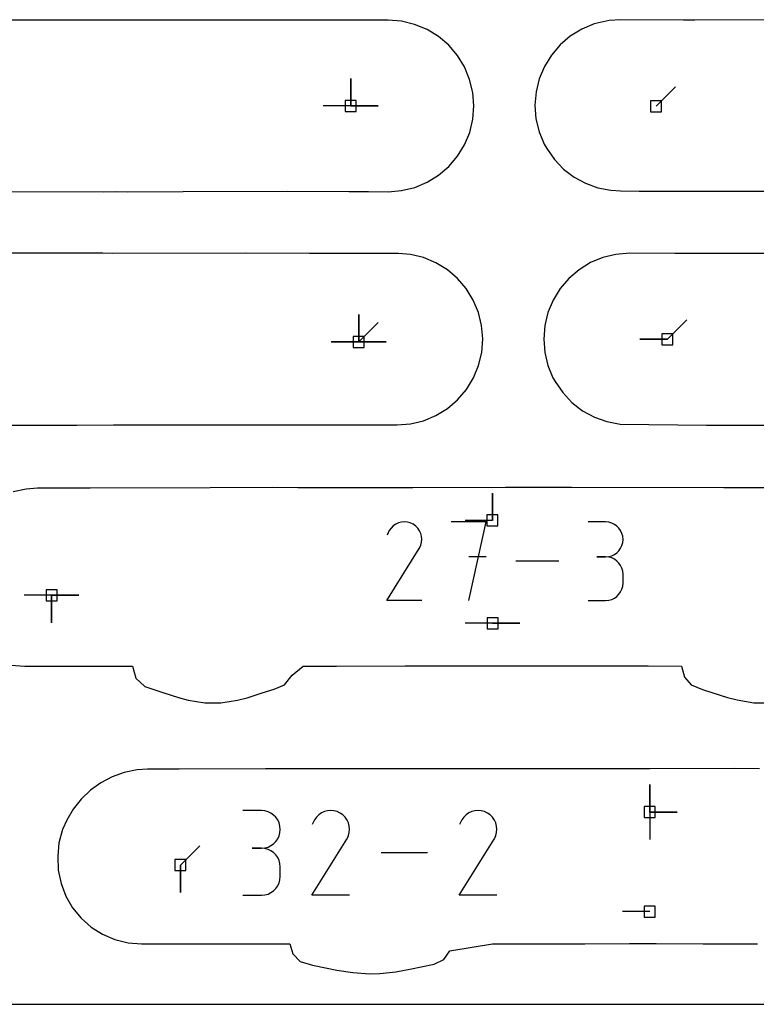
# Model space of a CAD drawing. Extents: x 0 to 600, y 0 to 900.
# Tile 6 of 56: x 128 to 166, y 0 to 51. Entities that reach past the tile are written whole.
import ezdxf

# ---------------------------------------------------------------- set-up
doc = ezdxf.new("R2010")
doc.units = 0

msp = doc.modelspace()

# ---------------------------------------------------------------- linework, layer by layer
at = {"layer": 'annotation', "color": 1}
for p, q in [((144.858122, 46.749953), (144.858122, 48.178703)), ((144.858122, 46.749953), (144.858122, 48.178703)), ((144.858122, 48.178703), (144.858122, 46.749953)), ((144.858122, 46.749953), (144.858122, 48.178703)), ((144.858122, 48.178703), (144.858122, 46.749953)), ((160.762045, 46.731583), (161.772324, 47.741862)), ((144.858122, 46.749953), (143.429372, 46.749953)), ((144.858122, 46.749953), (146.286872, 46.749953)), ((144.858122, 46.749953), (146.286872, 46.749953)), ((146.286872, 46.749953), (144.858122, 46.749953)), ((145.273563, 34.463737), (145.273563, 35.892487)), ((145.273563, 34.463737), (145.273563, 35.892487)), ((145.273563, 35.892487), (145.273563, 34.463737)), ((145.273563, 34.463737), (145.273563, 35.892487)), ((145.273563, 35.892487), (145.273563, 34.463737)), ((145.273563, 34.463737), (145.273563, 35.892487)), ((145.273563, 35.892487), (145.273563, 34.463737)), ((145.273563, 34.463737), (146.283841, 35.474016)), ((161.347935, 34.607345), (162.358213, 35.617624)), ((145.273563, 34.463737), (143.844813, 34.463737)), ((145.273563, 34.463737), (143.844813, 34.463737)), ((143.844813, 34.463737), (145.273563, 34.463737)), ((145.273563, 34.463737), (146.702313, 34.463737)), ((145.273563, 34.463737), (146.702313, 34.463737)), ((146.702313, 34.463737), (145.273563, 34.463737)), ((145.273563, 34.463737), (146.702313, 34.463737)), ((146.702313, 34.463737), (145.273563, 34.463737)), ((161.347935, 34.607345), (159.919185, 34.607345)), ((161.347935, 34.607345), (159.919185, 34.607345)), ((159.919185, 34.607345), (161.347935, 34.607345)), ((152.238535, 25.175394), (152.238535, 26.604144)), ((152.238535, 25.175394), (152.238535, 26.604144)), ((152.238535, 26.604144), (152.238535, 25.175394)), ((152.238535, 25.175394), (150.809785, 25.175394)), ((146.868254, 24.647778), (146.748969, 24.418956)), ((146.962916, 24.782011), (146.868254, 24.647778)), ((147.07649, 24.894064), (146.962916, 24.782011)), ((147.205521, 24.98304), (147.07649, 24.894064)), ((147.346554, 25.048042), (147.205521, 24.98304)), ((147.496137, 25.088173), (147.346554, 25.048042)), ((147.650814, 25.102534), (147.496137, 25.088173)), ((147.807132, 25.09023), (147.650814, 25.102534)), ((147.961636, 25.050362), (147.807132, 25.09023)), ((148.110872, 24.982033), (147.961636, 25.050362)), ((148.244348, 24.887252), (148.110872, 24.982033)), ((148.110872, 24.982033), (148.110872, 24.982033)), ((148.355948, 24.773516), (148.244348, 24.887252)), ((148.44468, 24.64431), (148.355948, 24.773516)), ((148.509552, 24.50312), (148.44468, 24.64431)), ((151.916313, 25.102634), (150.097278, 25.102634)), ((151.006924, 21.012051), (151.916313, 25.102634)), ((158.129402, 25.097888), (157.221039, 25.097888)), ((158.292773, 25.083224), (158.129402, 25.097888)), ((158.4465, 25.040965), (158.292773, 25.083224)), ((158.588025, 24.97371), (158.4465, 25.040965)), ((158.714792, 24.884058), (158.588025, 24.97371)), ((158.824244, 24.774608), (158.714792, 24.884058)), ((158.913824, 24.647959), (158.824244, 24.774608)), ((158.980975, 24.50671), (158.913824, 24.647959)), ((148.549572, 24.353432), (148.509552, 24.50312)), ((148.563747, 24.198732), (148.549572, 24.353432)), ((148.551084, 24.042505), (148.563747, 24.198732)), ((159.023141, 24.35346), (158.980975, 24.50671)), ((159.037765, 24.190808), (159.023141, 24.35346)), ((159.023141, 24.027393), (159.037765, 24.190808)), ((159.037765, 24.190808), (159.037765, 24.190808)), ((146.746404, 21.012018), (148.425118, 23.714532)), ((148.425118, 23.714532), (148.427124, 23.717015)), ((148.425118, 23.714532), (148.425118, 23.714532)), ((148.427124, 23.717015), (148.429049, 23.71952)), ((148.429049, 23.71952), (148.430904, 23.722066)), ((148.430904, 23.722066), (148.432702, 23.724676)), ((148.432702, 23.724676), (148.434455, 23.727371)), ((148.434455, 23.727371), (148.436177, 23.730171)), ((148.436177, 23.730171), (148.43788, 23.733097)), ((148.43788, 23.733097), (148.439576, 23.736172)), ((148.439576, 23.736172), (148.441279, 23.739415)), ((148.441279, 23.739415), (148.510593, 23.888238)), ((148.441279, 23.739415), (148.441279, 23.739415)), ((148.510593, 23.888238), (148.551084, 24.042505)), ((158.714792, 23.495218), (158.824244, 23.604883)), ((158.824244, 23.604883), (158.913824, 23.731852)), ((158.913824, 23.731852), (158.980975, 23.873548)), ((158.980975, 23.873548), (159.023141, 24.027393)), ((151.916313, 23.281034), (151.006924, 23.281034)), ((155.687455, 23.057343), (153.450794, 23.057343)), ((158.129402, 23.281163), (157.674579, 23.281163)), ((157.674579, 23.281163), (158.129402, 23.281163)), ((158.129402, 23.281163), (158.292773, 23.29583)), ((158.292773, 23.266499), (158.129402, 23.281163)), ((158.129402, 23.281163), (158.129402, 23.281163)), ((158.292773, 23.29583), (158.4465, 23.338114)), ((158.4465, 23.22424), (158.292773, 23.266499)), ((158.4465, 23.338114), (158.588025, 23.405436)), ((158.588025, 23.156985), (158.4465, 23.22424)), ((158.588025, 23.405436), (158.714792, 23.495218)), ((158.714792, 23.067332), (158.588025, 23.156985)), ((158.824244, 22.957882), (158.714792, 23.067332)), ((158.913824, 22.831233), (158.824244, 22.957882)), ((158.980975, 22.689984), (158.913824, 22.831233)), ((159.023141, 22.536734), (158.980975, 22.689984)), ((159.037765, 22.374082), (159.023141, 22.536734)), ((159.037765, 21.91926), (159.037765, 22.374082)), ((159.037765, 22.374082), (159.037765, 22.374082)), ((158.913824, 21.461995), (158.980975, 21.603255)), ((158.980975, 21.603255), (159.023141, 21.756541)), ((159.023141, 21.756541), (159.037765, 21.91926)), ((129.281542, 21.281916), (127.852792, 21.281916)), ((129.281542, 21.281916), (129.281541, 19.853166)), ((129.281542, 21.281916), (129.281541, 19.853166)), ((129.281541, 19.853166), (129.281542, 21.281916)), ((129.281542, 21.281916), (130.710291, 21.281916)), ((129.281542, 21.281916), (130.710291, 21.281916)), ((130.710291, 21.281916), (129.281542, 21.281916)), ((129.281542, 21.281916), (130.710291, 21.281916)), ((130.710291, 21.281916), (129.281542, 21.281916)), ((148.563129, 21.012018), (146.746404, 21.012018)), ((157.221039, 21.01218), (158.129402, 21.01218)), ((158.129402, 21.01218), (158.292773, 21.026835)), ((158.129402, 21.01218), (158.129402, 21.01218)), ((158.292773, 21.026835), (158.4465, 21.069073)), ((158.4465, 21.069073), (158.588025, 21.136301)), ((158.588025, 21.136301), (158.714792, 21.225925)), ((158.714792, 21.225925), (158.824244, 21.335355)), ((158.824244, 21.335355), (158.913824, 21.461995)), ((152.242806, 19.826196), (150.814057, 19.826196)), ((152.242806, 19.826196), (153.671556, 19.826196)), ((152.242806, 19.826196), (153.671556, 19.826196)), ((153.671556, 19.826196), (152.242806, 19.826196)), ((160.431914, 10.004431), (160.431914, 11.433181)), ((160.431914, 10.004431), (160.431914, 11.433181)), ((160.431914, 11.433181), (160.431914, 10.004431)), ((160.431914, 10.004431), (160.431914, 11.433181)), ((160.431914, 11.433181), (160.431914, 10.004431)), ((140.212387, 10.078765), (139.23408, 10.078765)), ((140.388338, 10.062972), (140.212387, 10.078765)), ((140.553901, 10.017459), (140.388338, 10.062972)), ((140.706324, 9.945025), (140.553901, 10.017459)), ((140.842852, 9.84847), (140.706324, 9.945025)), ((140.960732, 9.730592), (140.842852, 9.84847)), ((143.076294, 9.738565), (142.974343, 9.593996)), ((143.198613, 9.859246), (143.076294, 9.738565)), ((143.337579, 9.955074), (143.198613, 9.859246)), ((143.489472, 10.025081), (143.337579, 9.955074)), ((143.650572, 10.068301), (143.489472, 10.025081)), ((143.817159, 10.083769), (143.650572, 10.068301)), ((143.985513, 10.070517), (143.817159, 10.083769)), ((144.151914, 10.027579), (143.985513, 10.070517)), ((144.312642, 9.953989), (144.151914, 10.027579)), ((144.456395, 9.85191), (144.312642, 9.953989)), ((144.312642, 9.953989), (144.312642, 9.953989)), ((144.576588, 9.729416), (144.456395, 9.85191)), ((150.746622, 9.738565), (150.644671, 9.593996)), ((150.868941, 9.859246), (150.746622, 9.738565)), ((151.007907, 9.955074), (150.868941, 9.859246)), ((151.1598, 10.025081), (151.007907, 9.955074)), ((151.320901, 10.068301), (151.1598, 10.025081)), ((151.487488, 10.083769), (151.320901, 10.068301)), ((151.655842, 10.070517), (151.487488, 10.083769)), ((151.822243, 10.027579), (151.655842, 10.070517)), ((151.98297, 9.953989), (151.822243, 10.027579)), ((152.126723, 9.85191), (151.98297, 9.953989)), ((151.98297, 9.953989), (151.98297, 9.953989)), ((152.246917, 9.729416), (152.126723, 9.85191)), ((160.431914, 10.004431), (161.860664, 10.004431)), ((160.431914, 10.004431), (161.860664, 10.004431)), ((161.860664, 10.004431), (160.431914, 10.004431)), ((160.431914, 10.004431), (160.431914, 8.575681)), ((141.057209, 9.594191), (140.960732, 9.730592)), ((141.129531, 9.442066), (141.057209, 9.594191)), ((141.174944, 9.277016), (141.129531, 9.442066)), ((141.190693, 9.10184), (141.174944, 9.277016)), ((142.974343, 9.593996), (142.845872, 9.347555)), ((144.672153, 9.590262), (144.576588, 9.729416)), ((144.74202, 9.4382), (144.672153, 9.590262)), ((144.785122, 9.276986), (144.74202, 9.4382)), ((144.800388, 9.110374), (144.785122, 9.276986)), ((150.644671, 9.593996), (150.516201, 9.347555)), ((152.342481, 9.590262), (152.246917, 9.729416)), ((152.412349, 9.4382), (152.342481, 9.590262)), ((152.45545, 9.276986), (152.412349, 9.4382)), ((152.470716, 9.110374), (152.45545, 9.276986)), ((141.057209, 8.607545), (141.129531, 8.760151)), ((141.129531, 8.760151), (141.174944, 8.925842)), ((141.174944, 8.925842), (141.190693, 9.10184)), ((141.190693, 9.10184), (141.190693, 9.10184)), ((144.66849, 8.61569), (144.743141, 8.775972)), ((144.743141, 8.775972), (144.78675, 8.942118)), ((144.78675, 8.942118), (144.800388, 9.110374)), ((152.338818, 8.61569), (152.413469, 8.775972)), ((152.413469, 8.775972), (152.457079, 8.942118)), ((152.457079, 8.942118), (152.470716, 9.110374)), ((135.995333, 7.242467), (137.005611, 8.252746)), ((140.553901, 8.183488), (140.706324, 8.255994)), ((140.706324, 8.255994), (140.842852, 8.35269)), ((140.842852, 8.35269), (140.960732, 8.470799)), ((140.960732, 8.470799), (141.057209, 8.607545)), ((142.84311, 5.678284), (144.651084, 8.588891)), ((144.651084, 8.588891), (144.653246, 8.591565)), ((144.651084, 8.588891), (144.651084, 8.588891)), ((144.653246, 8.591565), (144.655318, 8.594263)), ((144.655318, 8.594263), (144.657316, 8.597005)), ((144.657316, 8.597005), (144.659252, 8.599816)), ((144.659252, 8.599816), (144.661141, 8.602718)), ((144.661141, 8.602718), (144.662995, 8.605734)), ((144.662995, 8.605734), (144.664829, 8.608886)), ((144.664829, 8.608886), (144.666656, 8.612197)), ((144.666656, 8.612197), (144.66849, 8.61569)), ((144.66849, 8.61569), (144.66849, 8.61569)), ((150.513438, 5.678284), (152.321413, 8.588891)), ((152.321413, 8.588891), (152.323574, 8.591565)), ((152.321413, 8.588891), (152.321413, 8.588891)), ((152.323574, 8.591565), (152.325647, 8.594263)), ((152.325647, 8.594263), (152.327644, 8.597005)), ((152.327644, 8.597005), (152.32958, 8.599816)), ((152.32958, 8.599816), (152.331469, 8.602718)), ((152.331469, 8.602718), (152.333323, 8.605734)), ((152.333323, 8.605734), (152.335157, 8.608886)), ((152.335157, 8.608886), (152.336984, 8.612197)), ((152.336984, 8.612197), (152.338818, 8.61569)), ((152.338818, 8.61569), (152.338818, 8.61569)), ((140.212387, 8.122152), (139.722543, 8.122152)), ((139.722543, 8.122152), (140.212387, 8.122152)), ((140.212387, 8.122152), (140.388338, 8.137949)), ((140.388338, 8.106359), (140.212387, 8.122152)), ((140.212387, 8.122152), (140.212387, 8.122152)), ((140.388338, 8.137949), (140.553901, 8.183488)), ((140.553901, 8.060846), (140.388338, 8.106359)), ((140.706324, 7.988412), (140.553901, 8.060846)), ((140.842852, 7.891857), (140.706324, 7.988412)), ((140.960732, 7.773979), (140.842852, 7.891857)), ((141.057209, 7.637578), (140.960732, 7.773979)), ((148.861436, 7.881098), (146.452553, 7.881098)), ((135.995333, 7.242467), (135.995332, 5.813717)), ((135.995333, 7.242467), (135.995332, 5.813717)), ((135.995332, 5.813717), (135.995333, 7.242467)), ((141.129531, 7.485453), (141.057209, 7.637578)), ((141.174944, 7.320403), (141.129531, 7.485453)), ((141.190693, 7.145227), (141.174944, 7.320403)), ((141.190693, 6.655383), (141.190693, 7.145227)), ((141.190693, 7.145227), (141.190693, 7.145227)), ((140.960732, 6.026517), (141.057209, 6.162909)), ((141.057209, 6.162909), (141.129531, 6.315046)), ((141.129531, 6.315046), (141.174944, 6.480134)), ((141.174944, 6.480134), (141.190693, 6.655383)), ((139.23408, 5.678458), (140.212387, 5.678458)), ((140.212387, 5.678458), (140.388338, 5.694242)), ((140.212387, 5.678458), (140.212387, 5.678458)), ((140.388338, 5.694242), (140.553901, 5.739732)), ((140.553901, 5.739732), (140.706324, 5.812136)), ((140.706324, 5.812136), (140.842852, 5.908662)), ((140.842852, 5.908662), (140.960732, 6.026517)), ((144.799723, 5.678284), (142.84311, 5.678284)), ((152.470051, 5.678284), (150.513438, 5.678284)), ((160.431914, 4.824514), (159.003164, 4.824514))]:
    msp.add_line(p, q, dxfattribs=at)
at = {"layer": 'boundary', "color": 5}
for p, q in [((166.864292, 51.234069), (162.773372, 51.216394)), ((129.689763, 51.210451), (122.304071, 51.212935)), ((130.361698, 51.210198), (129.689763, 51.210451)), ((132.994727, 51.210651), (130.361698, 51.210198)), ((137.302689, 51.210416), (132.994727, 51.210651)), ((138.532082, 51.209647), (137.302689, 51.210416)), ((140.254031, 51.217072), (138.532082, 51.209647)), ((141.570024, 51.207523), (140.254031, 51.217072)), ((146.808118, 51.207155), (141.570024, 51.207523)), ((147.505966, 51.152687), (146.808118, 51.207155)), ((148.186875, 50.989866), (147.505966, 51.152687)), ((148.833658, 50.72265), (148.186875, 50.989866)), ((149.430504, 50.3576), (148.833658, 50.72265)), ((156.892586, 50.745251), (156.292938, 50.377634)), ((157.539738, 51.013386), (156.892586, 50.745251)), ((158.307232, 51.183783), (157.539738, 51.013386)), ((158.918891, 51.232578), (158.307232, 51.183783)), ((162.182715, 51.211376), (158.918891, 51.232578)), ((162.773372, 51.216394), (162.182715, 51.211376)), ((149.962714, 49.903726), (149.430504, 50.3576)), ((156.292938, 50.377634), (155.762606, 49.92472)), ((150.417197, 49.372176), (149.962714, 49.903726)), ((155.762606, 49.92472), (155.309333, 49.394937)), ((150.78273, 48.776061), (150.417197, 49.372176)), ((155.309333, 49.394937), (154.942758, 48.79851)), ((151.050365, 48.130068), (150.78273, 48.776061)), ((154.942758, 48.79851), (154.674054, 48.152275)), ((151.213494, 47.450113), (151.050365, 48.130068)), ((154.674054, 48.152275), (154.509809, 47.471979)), ((151.27352, 46.747839), (151.213494, 47.450113)), ((154.509809, 47.471979), (154.44852, 46.779849)), ((151.218473, 46.050009), (151.27352, 46.747839)), ((154.44852, 46.779849), (154.502671, 46.082585)), ((151.054964, 45.369425), (151.218473, 46.050009)), ((154.502671, 46.082585), (154.665467, 45.402402)), ((150.787033, 44.722674), (151.054964, 45.369425)), ((154.665467, 45.402402), (154.932838, 44.756142)), ((150.421245, 44.125654), (150.787033, 44.722674)), ((154.932838, 44.756142), (155.075057, 44.52374)), ((149.966654, 43.593072), (150.421245, 44.125654)), ((155.075057, 44.52374), (155.469825, 43.95856)), ((149.434436, 43.138021), (149.966654, 43.593072)), ((155.469825, 43.95856), (155.94542, 43.462878)), ((148.837681, 42.771729), (149.434436, 43.138021)), ((155.94542, 43.462878), (156.489824, 43.04752)), ((156.489824, 43.04752), (157.089732, 42.721261)), ((148.191086, 42.503194), (148.837681, 42.771729)), ((157.089732, 42.721261), (157.730913, 42.490879)), ((121.064225, 42.307342), (131.991704, 42.283439)), ((131.991704, 42.283439), (132.663861, 42.286231)), ((132.663861, 42.286231), (133.216572, 42.282716)), ((133.216572, 42.282716), (136.128999, 42.286619)), ((136.128999, 42.286619), (141.567512, 42.306132)), ((141.567512, 42.306132), (144.757969, 42.292257)), ((144.757969, 42.292257), (145.792308, 42.297025)), ((145.792308, 42.297025), (146.810474, 42.283326)), ((146.810474, 42.283326), (147.510582, 42.339048)), ((147.510582, 42.339048), (148.191086, 42.503194)), ((157.730913, 42.490879), (158.401769, 42.360843)), ((158.401769, 42.360843), (158.911711, 42.320799)), ((158.911711, 42.320799), (159.878363, 42.317001)), ((159.878363, 42.317001), (162.141498, 42.319958)), ((162.141498, 42.319958), (167.317166, 42.307219)), ((130.15662, 39.080982), (121.766163, 39.086572)), ((131.959877, 39.08534), (130.15662, 39.080982)), ((132.482244, 39.075762), (131.959877, 39.08534)), ((139.380592, 39.083941), (132.482244, 39.075762)), ((142.717987, 39.07612), (139.380592, 39.083941)), ((147.353494, 39.071601), (142.717987, 39.07612)), ((147.967339, 39.02308), (147.353494, 39.071601)), ((148.646764, 38.859507), (147.967339, 39.02308)), ((158.669316, 39.022023), (157.99197, 38.85905)), ((159.36946, 39.077434), (158.669316, 39.022023)), ((161.727685, 39.068467), (159.36946, 39.077434)), ((162.776537, 39.073676), (161.727685, 39.068467)), ((163.533029, 39.065354), (162.776537, 39.073676)), ((166.400782, 39.075537), (163.533029, 39.065354)), ((149.294363, 38.590636), (148.646764, 38.859507)), ((149.891742, 38.223536), (149.294363, 38.590636)), ((157.345215, 38.591074), (156.746004, 38.223581)), ((157.99197, 38.85905), (157.345215, 38.591074)), ((150.421279, 37.77031), (149.891742, 38.223536)), ((156.746004, 38.223581), (156.215864, 37.770584)), ((150.874019, 37.239907), (150.421279, 37.77031)), ((156.215864, 37.770584), (155.762731, 37.240697)), ((151.240093, 36.642834), (150.874019, 37.239907)), ((155.762731, 37.240697), (155.39618, 36.644106)), ((151.508438, 35.995798), (151.240093, 36.642834)), ((155.39618, 36.644106), (155.127309, 35.997572)), ((151.672512, 35.31462), (151.508438, 35.995798)), ((155.127309, 35.997572), (154.962717, 35.316859)), ((151.732138, 34.620039), (151.672512, 35.31462)), ((154.962717, 35.316859), (154.907138, 34.61869)), ((151.677387, 33.921104), (151.732138, 34.620039)), ((154.907138, 34.61869), (154.961181, 33.920525)), ((151.514257, 33.239273), (151.677387, 33.921104)), ((154.961181, 33.920525), (155.123671, 33.239269)), ((151.24674, 32.591334), (151.514257, 33.239273)), ((155.123671, 33.239269), (155.390532, 32.592101)), ((150.881435, 31.993339), (151.24674, 32.591334)), ((155.390532, 32.592101), (155.502833, 32.408062)), ((155.502833, 32.408062), (155.897698, 31.827349)), ((150.427341, 31.459929), (150.881435, 31.993339)), ((155.897698, 31.827349), (156.378274, 31.316742)), ((149.895635, 31.004306), (150.427341, 31.459929)), ((156.378274, 31.316742), (156.932213, 30.888758)), ((149.299426, 30.637636), (149.895635, 31.004306)), ((156.932213, 30.888758), (157.545517, 30.553575)), ((147.972928, 30.204815), (148.653284, 30.368932)), ((148.653284, 30.368932), (149.299426, 30.637636)), ((157.545517, 30.553575), (158.202651, 30.31914)), ((158.202651, 30.31914), (158.888365, 30.190683)), ((125.050558, 30.132874), (128.555044, 30.137495)), ((128.555044, 30.137495), (130.602172, 30.128287)), ((130.602172, 30.128287), (132.516571, 30.150917)), ((132.516571, 30.150917), (133.388832, 30.150387)), ((133.388832, 30.150387), (139.349607, 30.150012)), ((139.349607, 30.150012), (147.272547, 30.149474)), ((147.272547, 30.149474), (147.972928, 30.204815)), ((158.888365, 30.190683), (163.381236, 30.133466)), ((163.381236, 30.133466), (171.153932, 30.13729)), ((127.953041, 26.803558), (127.278698, 26.665517)), ((128.559056, 26.84897), (127.953041, 26.803558)), ((129.939908, 26.849295), (128.559056, 26.84897)), ((131.300192, 26.849432), (129.939908, 26.849295)), ((137.546929, 26.872746), (131.300192, 26.849432)), ((140.761929, 26.889797), (137.546929, 26.872746)), ((142.106995, 26.880631), (140.761929, 26.889797)), ((144.206107, 26.881234), (142.106995, 26.880631)), ((146.499897, 26.873211), (144.206107, 26.881234)), ((148.091733, 26.876228), (146.499897, 26.873211)), ((152.914026, 26.885628), (148.091733, 26.876228)), ((153.633683, 26.89331), (152.914026, 26.885628)), ((154.484524, 26.888629), (153.633683, 26.89331)), ((155.560142, 26.888573), (154.484524, 26.888629)), ((156.351287, 26.884629), (155.560142, 26.888573)), ((164.283016, 26.87095), (156.351287, 26.884629)), ((171.478456, 26.858421), (164.283016, 26.87095)), ((127.170936, 17.655394), (127.887534, 17.599762)), ((127.887534, 17.599762), (128.758344, 17.599001)), ((128.758344, 17.599001), (133.491311, 17.594304)), ((133.491311, 17.594304), (133.669563, 16.975064)), ((141.817822, 17.119515), (142.379144, 17.593339)), ((142.379144, 17.593339), (143.602682, 17.595469)), ((143.602682, 17.595469), (144.12556, 17.596961)), ((144.12556, 17.596961), (147.68462, 17.605987)), ((147.68462, 17.605987), (148.249836, 17.605981)), ((148.249836, 17.605981), (152.259661, 17.605981)), ((152.259661, 17.605981), (156.319235, 17.605985)), ((156.319235, 17.605985), (157.23722, 17.604863)), ((157.23722, 17.604863), (158.092726, 17.604154)), ((158.092726, 17.604154), (160.34068, 17.604395)), ((160.34068, 17.604395), (162.077404, 17.602586)), ((162.077404, 17.602586), (162.234145, 17.024947)), ((133.669563, 16.975064), (134.141932, 16.535648)), ((141.412421, 16.617476), (141.817822, 17.119515)), ((162.234145, 17.024947), (162.592095, 16.618862)), ((134.141932, 16.535648), (135.074951, 16.225802)), ((140.25734, 16.20149), (140.88195, 16.396314)), ((140.88195, 16.396314), (141.412421, 16.617476)), ((162.592095, 16.618862), (163.17217, 16.381872)), ((135.074951, 16.225802), (135.885626, 15.968222)), ((135.885626, 15.968222), (136.389053, 15.834076)), ((138.970276, 15.824023), (139.463277, 15.949996)), ((139.463277, 15.949996), (140.25734, 16.20149)), ((163.17217, 16.381872), (163.664687, 16.228047)), ((163.664687, 16.228047), (164.474876, 15.970696)), ((164.474876, 15.970696), (164.978441, 15.836537)), ((136.389053, 15.834076), (137.264917, 15.688597)), ((137.264917, 15.688597), (138.103745, 15.686852)), ((138.103745, 15.686852), (138.970276, 15.824023)), ((164.978441, 15.836537), (165.854078, 15.690875)), ((165.854078, 15.690875), (166.692387, 15.688881)), ((132.433552, 11.836701), (131.846531, 11.527555)), ((133.058501, 12.06029), (132.433552, 11.836701)), ((133.741936, 12.195034), (133.058501, 12.06029)), ((134.278692, 12.236361), (133.741936, 12.195034)), ((135.934975, 12.236631), (134.278692, 12.236361)), ((140.420644, 12.252971), (135.934975, 12.236631)), ((143.784702, 12.253775), (140.420644, 12.252971)), ((144.65854, 12.254514), (143.784702, 12.253775)), ((147.363834, 12.248899), (144.65854, 12.254514)), ((150.113494, 12.25622), (147.363834, 12.248899)), ((150.821354, 12.256803), (150.113494, 12.25622)), ((154.60227, 12.259681), (150.821354, 12.256803)), ((158.367276, 12.259637), (154.60227, 12.259681)), ((159.335353, 12.259808), (158.367276, 12.259637)), ((160.437571, 12.251128), (159.335353, 12.259808)), ((164.835558, 12.262562), (160.437571, 12.251128)), ((166.140076, 12.256582), (164.835558, 12.262562)), ((131.846531, 11.527555), (131.307996, 11.139604)), ((131.307996, 11.139604), (130.827901, 10.68062)), ((130.827901, 10.68062), (130.415066, 10.158944)), ((130.415066, 10.158944), (130.077898, 9.584203)), ((130.077898, 9.584203), (129.859407, 9.095489)), ((129.859407, 9.095489), (129.668666, 8.400749)), ((129.668666, 8.400749), (129.602706, 7.700075)), ((129.602706, 7.700075), (129.634321, 6.988456)), ((129.634321, 6.988456), (129.776669, 6.293954)), ((129.776669, 6.293954), (130.026248, 5.634069)), ((130.026248, 5.634069), (130.37676, 5.02521)), ((130.37676, 5.02521), (130.819538, 4.482259)), ((130.819538, 4.482259), (131.343604, 4.018555)), ((131.343604, 4.018555), (131.935996, 3.645494)), ((131.935996, 3.645494), (132.582097, 3.372191)), ((132.582097, 3.372191), (133.266242, 3.2053)), ((133.266242, 3.2053), (133.9607, 3.150026)), ((133.9607, 3.150026), (135.60238, 3.147773)), ((135.60238, 3.147773), (141.690692, 3.145134)), ((141.690692, 3.145134), (141.847829, 2.618881)), ((150.020359, 2.785337), (152.245036, 3.138945)), ((152.245036, 3.138945), (153.777172, 3.142269)), ((153.777172, 3.142269), (154.60885, 3.142909)), ((154.60885, 3.142909), (155.393491, 3.142911)), ((155.393491, 3.142911), (157.049075, 3.142947)), ((157.049075, 3.142947), (159.366951, 3.157639)), ((159.366951, 3.157639), (160.770312, 3.157639)), ((160.770312, 3.157639), (163.206029, 3.142938)), ((163.206029, 3.142938), (165.523111, 3.142908)), ((165.523111, 3.142908), (166.031284, 3.142829)), ((141.847829, 2.618881), (142.235881, 2.23055)), ((149.700559, 2.337384), (150.020359, 2.785337)), ((142.235881, 2.23055), (142.863245, 2.040658)), ((148.525866, 1.954032), (149.200297, 2.096378)), ((149.200297, 2.096378), (149.700559, 2.337384)), ((142.863245, 2.040658), (143.632265, 1.877221)), ((143.632265, 1.877221), (144.13741, 1.772201)), ((144.13741, 1.772201), (144.962624, 1.646567)), ((144.962624, 1.646567), (145.846604, 1.591406)), ((145.846604, 1.591406), (146.383887, 1.606947)), ((146.383887, 1.606947), (147.21199, 1.69628)), ((147.21199, 1.69628), (148.023437, 1.844697)), ((148.023437, 1.844697), (148.525866, 1.954032))]:
    msp.add_line(p, q, dxfattribs=at)
at = {"layer": 'frame', "color": 5}
msp.add_line((0, 0), (600, 0), dxfattribs=at)
at = {"layer": 'hole', "color": 5}
for p, q in [((145.143872, 47.035703), (144.572372, 47.035703)), ((144.572372, 47.035703), (144.572372, 46.464203)), ((145.143872, 46.464203), (145.143872, 47.035703)), ((161.047795, 47.017333), (160.476295, 47.017333)), ((160.476295, 47.017333), (160.476295, 46.445833)), ((161.047795, 46.445833), (161.047795, 47.017333)), ((144.572372, 46.464203), (145.143872, 46.464203)), ((160.476295, 46.445833), (161.047795, 46.445833)), ((161.633685, 34.893095), (161.062185, 34.893095)), ((161.062185, 34.893095), (161.062185, 34.321595)), ((161.633685, 34.321595), (161.633685, 34.893095)), ((145.559313, 34.749487), (144.987813, 34.749487)), ((144.987813, 34.749487), (144.987813, 34.177987)), ((145.559313, 34.177987), (145.559313, 34.749487)), ((144.987813, 34.177987), (145.559313, 34.177987)), ((161.062185, 34.321595), (161.633685, 34.321595)), ((152.524285, 25.461144), (151.952785, 25.461144)), ((151.952785, 25.461144), (151.952785, 24.889644)), ((152.524285, 24.889644), (152.524285, 25.461144)), ((151.952785, 24.889644), (152.524285, 24.889644)), ((129.567292, 21.567666), (128.995792, 21.567666)), ((128.995792, 21.567666), (128.995792, 20.996166)), ((129.567292, 20.996166), (129.567292, 21.567666)), ((128.995792, 20.996166), (129.567292, 20.996166)), ((152.528556, 20.111946), (151.957056, 20.111946)), ((151.957056, 20.111946), (151.957056, 19.540446)), ((152.528556, 19.540446), (152.528556, 20.111946)), ((151.957056, 19.540446), (152.528556, 19.540446)), ((160.717664, 10.290181), (160.146164, 10.290181)), ((160.146164, 10.290181), (160.146164, 9.718681)), ((160.717664, 9.718681), (160.717664, 10.290181)), ((160.146164, 9.718681), (160.717664, 9.718681)), ((136.281083, 7.528217), (135.709583, 7.528217)), ((135.709583, 7.528217), (135.709583, 6.956717)), ((136.281083, 6.956717), (136.281083, 7.528217)), ((135.709583, 6.956717), (136.281083, 6.956717)), ((160.717664, 5.110264), (160.146164, 5.110264)), ((160.146164, 5.110264), (160.146164, 4.538764)), ((160.717664, 4.538764), (160.717664, 5.110264)), ((160.146164, 4.538764), (160.717664, 4.538764))]:
    msp.add_line(p, q, dxfattribs=at)

doc.saveas('drawing.dxf')
